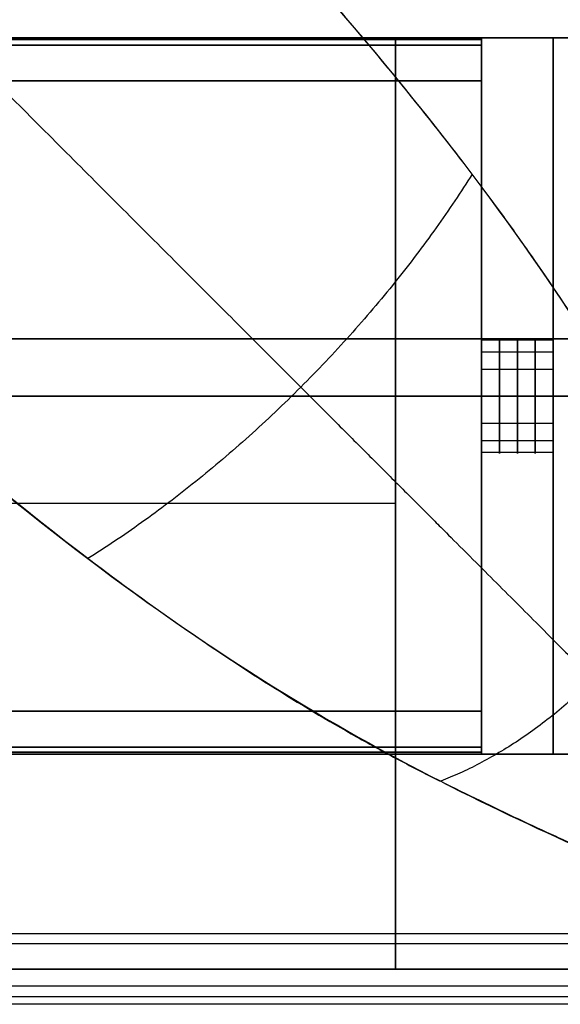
# Model space of a CAD drawing. Header units: millimetres. Extents: x -710 to 710, y 0 to 720.
# Tile 112 of 135: x 634 to 671, y 275 to 343. Entities that reach past the tile are written whole.
import ezdxf

# ---------------------------------------------------------------- set-up
doc = ezdxf.new("R2010")
doc.units = ezdxf.units.MM
doc.header["$MEASUREMENT"] = 0
for name, color, linetype in [('IGES LEVEL 10', 7, 'Continuous'), ('IGES LEVEL 16', 7, 'Continuous'), ('IGES LEVEL 25', 7, 'Continuous'), ('IGES LEVEL 27', 7, 'Continuous'), ('IGES LEVEL 28', 7, 'Continuous'), ('IGES LEVEL 31', 7, 'Continuous'), ('IGES LEVEL 36', 7, 'Continuous'), ('IGES LEVEL 38', 7, 'Continuous'), ('IGES LEVEL 40', 7, 'Continuous')]:
    doc.layers.add(name, color=color, linetype=linetype)

msp = doc.modelspace()

# ---------------------------------------------------------------- linework, layer by layer
at = {"layer": 'IGES LEVEL 10', "extrusion": (1, 0, 0)}
for centre, start, end in [((317, -250, 666), 270, 90), ((317, 250, 666), 270, 90), ((317, -250, 671), 270, 90), ((317, 250, 671), 270, 90), ((317, -250, 666), 90, 270), ((317, 250, 666), 90, 270), ((317, -250, 671), 90, 270), ((317, 250, 671), 90, 270)]:
    msp.add_arc(centre, 4, start, end, dxfattribs=at)
at = {"layer": 'IGES LEVEL 10', "color": 255, "extrusion": (1, 0, 0)}
for centre, start, end in [((317, 250, 666), 270, 90), ((317, -250, 666), 270, 90), ((317, 250, 667.25), 270, 90), ((317, -250, 667.25), 270, 90), ((317, 250, 668.5), 270, 90), ((317, -250, 668.5), 270, 90), ((317, 250, 669.75), 270, 90), ((317, -250, 669.75), 270, 90), ((317, 250, 671), 270, 90), ((317, -250, 671), 270, 90), ((317, 250, 671), 270, 90), ((317, -250, 671), 270, 90), ((317, -250, 666), 90, 270), ((317, 250, 666), 90, 270), ((317, -250, 667.25), 90, 270), ((317, 250, 667.25), 90, 270), ((317, -250, 668.5), 90, 270), ((317, 250, 668.5), 90, 270), ((317, -250, 669.75), 90, 270), ((317, 250, 669.75), 90, 270), ((317, 250, 671), 90, 270), ((317, -250, 671), 90, 270), ((317, -250, 671), 90, 270), ((317, 250, 671), 90, 270)]:
    msp.add_arc(centre, 4, start, end, dxfattribs=at)
at = {"layer": 'IGES LEVEL 10'}
for points in [[(666, 342, -296.038), (666, 342), (666, 342, 296.038)], [(666, 342, 296.038), (680.39, 342, 309.797), (694.78, 342, 323.555)], [(666, 292, 296.038), (666, 317, 296.038), (666, 342, 296.038)], [(694.78, 342, -323.555), (680.39, 342, -309.797), (666, 342, -296.038)], [(666, 342, -296.038), (666, 317, -296.038), (666, 292, -296.038)], [(671, 342, 293.901), (684.618, 342, 306.921), (698.235, 342, 319.941)], [(671, 342, 293.901), (671, 317, 293.901), (671, 292, 293.901)], [(671, 342, -293.901), (671, 342), (671, 342, 293.901)], [(671, 342, -293.901), (671, 317, -293.901), (671, 292, -293.901)], [(698.235, 342, -319.941), (684.618, 342, -306.921), (671, 342, -293.901)], [(671, 317, -246), (668.5, 317, -246), (666, 317, -246)], [(666, 317, -254), (668.5, 317, -254), (671, 317, -254)], [(671, 317, 254), (668.5, 317, 254), (666, 317, 254)], [(666, 317, 246), (668.5, 317, 246), (671, 317, 246)], [(666, 292, 296.038), (666, 292), (666, 292, -296.038)], [(694.78, 292, 323.555), (680.39, 292, 309.797), (666, 292, 296.038)], [(666, 292, -296.038), (680.39, 292, -309.797), (694.78, 292, -323.555)], [(698.235, 292, 319.941), (684.618, 292, 306.921), (671, 292, 293.901)], [(671, 292, 293.901), (671, 292), (671, 292, -293.901)], [(671, 292, -293.901), (684.618, 292, -306.921), (698.235, 292, -319.941)]]:
    msp.add_open_spline(points, degree=2, dxfattribs=at)
at = {"layer": 'IGES LEVEL 10', "color": 255}
for points in [[(694.78, 342, -323.555), (680.39, 342, -309.797), (666, 342, -296.038)], [(666, 342, -296.038), (666, 342), (666, 342, 296.038)], [(666, 342, 296.038), (680.39, 342, 309.797), (694.78, 342, 323.555)], [(666, 342), (668.5, 342), (671, 342)], [(666, 292, -296.038), (666, 317, -296.038), (666, 342, -296.038)], [(666, 342, -296.038), (666, 342), (666, 342, 296.038)], [(666, 342, 296.038), (666, 317, 296.038), (666, 292, 296.038)], [(666, 292), (666, 317), (666, 342)], [(666, 292, 296.038), (666, 317, 296.038), (666, 342, 296.038)], [(666, 342, 296.038), (680.39, 342, 309.797), (694.78, 342, 323.555)], [(694.78, 342, -323.555), (680.39, 342, -309.797), (666, 342, -296.038)], [(666, 342, -296.038), (666, 317, -296.038), (666, 292, -296.038)], [(698.235, 342, 319.941), (684.618, 342, 306.921), (671, 342, 293.901)], [(671, 342, 293.901), (671, 342), (671, 342, -293.901)], [(671, 342, -293.901), (684.618, 342, -306.921), (698.235, 342, -319.941)], [(671, 292, 293.901), (671, 317, 293.901), (671, 342, 293.901)], [(671, 342, 293.901), (684.618, 342, 306.921), (698.235, 342, 319.941)], [(671, 292, -293.901), (671, 317, -293.901), (671, 342, -293.901)], [(671, 342, -293.901), (671, 342), (671, 342, 293.901)], [(671, 342, 293.901), (671, 317, 293.901), (671, 292, 293.901)], [(671, 292), (671, 317), (671, 342)], [(698.235, 342, -319.941), (684.618, 342, -306.921), (671, 342, -293.901)], [(671, 342, -293.901), (671, 317, -293.901), (671, 292, -293.901)], [(666, 320.923, 250.78), (668.5, 320.923, 250.78), (671, 320.923, 250.78)], [(666, 320.923, -249.22), (668.5, 320.923, -249.22), (671, 320.923, -249.22)], [(666, 320.092, 247.462), (668.5, 320.092, 247.462), (671, 320.092, 247.462)], [(666, 320.092, -252.538), (668.5, 320.092, -252.538), (671, 320.092, -252.538)], [(666, 318.886, 253.528), (668.5, 318.886, 253.528), (671, 318.886, 253.528)], [(666, 318.886, -246.472), (668.5, 318.886, -246.472), (671, 318.886, -246.472)], [(666, 317, 254), (668.5, 317, 254), (671, 317, 254)], [(671, 317, 246), (668.5, 317, 246), (666, 317, 246)], [(666, 317, -246), (668.5, 317, -246), (671, 317, -246)], [(671, 317, -254), (668.5, 317, -254), (666, 317, -254)], [(666, 317, 296.038), (666, 317, 275.019), (666, 317, 254)], [(666, 317, 246), (666, 317), (666, 317, -246)], [(666, 317, -254), (666, 317, -275.019), (666, 317, -296.038)], [(694.78, 317, 323.555), (680.39, 317, 309.797), (666, 317, 296.038)], [(666, 317, -296.038), (680.39, 317, -309.797), (694.78, 317, -323.555)], [(666, 317, -254), (668.5, 317, -254), (671, 317, -254)], [(671, 317, -246), (668.5, 317, -246), (666, 317, -246)], [(666, 317, 246), (668.5, 317, 246), (671, 317, 246)], [(671, 317, 254), (668.5, 317, 254), (666, 317, 254)], [(698.235, 317, 319.941), (684.618, 317, 306.921), (671, 317, 293.901)], [(671, 317, 293.901), (671, 317, 273.95), (671, 317, 254)], [(671, 317, 246), (671, 317), (671, 317, -246)], [(671, 317, -254), (671, 317, -273.95), (671, 317, -293.901)], [(671, 317, -293.901), (684.618, 317, -306.921), (698.235, 317, -319.941)], [(666, 315.114, -246.472), (668.5, 315.114, -246.472), (671, 315.114, -246.472)], [(666, 315.114, 253.528), (668.5, 315.114, 253.528), (671, 315.114, 253.528)], [(666, 313.908, -252.538), (668.5, 313.908, -252.538), (671, 313.908, -252.538)], [(666, 313.908, 247.462), (668.5, 313.908, 247.462), (671, 313.908, 247.462)], [(666, 313.077, -249.22), (668.5, 313.077, -249.22), (671, 313.077, -249.22)], [(666, 313.077, 250.78), (668.5, 313.077, 250.78), (671, 313.077, 250.78)], [(666, 292, -296.038), (666, 292), (666, 292, 296.038)], [(666, 292, 296.038), (680.39, 292, 309.797), (694.78, 292, 323.555)], [(694.78, 292, -323.555), (680.39, 292, -309.797), (666, 292, -296.038)], [(666, 292), (668.5, 292), (671, 292)], [(666, 292, 296.038), (666, 292), (666, 292, -296.038)], [(694.78, 292, 323.555), (680.39, 292, 309.797), (666, 292, 296.038)], [(666, 292, -296.038), (680.39, 292, -309.797), (694.78, 292, -323.555)], [(698.235, 292, 319.941), (684.618, 292, 306.921), (671, 292, 293.901)], [(671, 292, 293.901), (671, 292), (671, 292, -293.901)], [(671, 292, -293.901), (684.618, 292, -306.921), (698.235, 292, -319.941)], [(698.235, 292, 319.941), (684.618, 292, 306.921), (671, 292, 293.901)], [(671, 292, 293.901), (671, 292), (671, 292, -293.901)], [(671, 292, -293.901), (684.618, 292, -306.921), (698.235, 292, -319.941)]]:
    msp.add_open_spline(points, degree=2, dxfattribs=at)
for points, knots in [([(666, 317, 254), (666, 317.712, 254), (666, 318.409, 253.811), (666, 319.411, 253.223), (666, 319.738, 252.95), (666, 320.657, 251.884), (666, 321, 250.957), (666, 321, 249.043), (666, 320.657, 248.117), (666, 319.739, 247.051), (666, 319.412, 246.777), (666, 318.41, 246.189), (666, 317.712, 246), (666, 317, 246)], [1, 1, 1, 1, 1.167911, 1.167911, 1.274083, 1.274083, 1.499999, 1.499999, 1.725853, 1.725853, 1.831956, 1.831956, 2, 2, 2, 2]), ([(666, 317, -246), (666, 317.712, -246), (666, 318.409, -246.189), (666, 319.411, -246.777), (666, 319.738, -247.05), (666, 320.657, -248.116), (666, 321, -249.043), (666, 321, -250.957), (666, 320.657, -251.883), (666, 319.739, -252.949), (666, 319.412, -253.223), (666, 318.41, -253.811), (666, 317.712, -254), (666, 317, -254)], [1, 1, 1, 1, 1.167911, 1.167911, 1.274083, 1.274083, 1.499999, 1.499999, 1.725853, 1.725853, 1.831956, 1.831956, 2, 2, 2, 2]), ([(666, 317, 246), (666, 316.288, 246), (666, 315.591, 246.189), (666, 314.589, 246.777), (666, 314.262, 247.05), (666, 313.343, 248.116), (666, 313, 249.043), (666, 313, 250.957), (666, 313.343, 251.883), (666, 314.261, 252.949), (666, 314.588, 253.223), (666, 315.59, 253.811), (666, 316.288, 254), (666, 317, 254)], [0, 0, 0, 0, 0.167911, 0.167911, 0.274083, 0.274083, 0.499999, 0.499999, 0.725853, 0.725853, 0.831956, 0.831956, 1, 1, 1, 1]), ([(666, 317, -254), (666, 316.288, -254), (666, 315.591, -253.811), (666, 314.589, -253.223), (666, 314.262, -252.95), (666, 313.343, -251.884), (666, 313, -250.957), (666, 313, -249.043), (666, 313.343, -248.117), (666, 314.261, -247.051), (666, 314.588, -246.777), (666, 315.59, -246.189), (666, 316.288, -246), (666, 317, -246)], [0, 0, 0, 0, 0.167911, 0.167911, 0.274083, 0.274083, 0.499999, 0.499999, 0.725853, 0.725853, 0.831956, 0.831956, 1, 1, 1, 1])]:
    msp.add_open_spline(points, degree=3, knots=knots, dxfattribs=at)
at = {"layer": 'IGES LEVEL 16', "extrusion": (1, 0, 0)}
for centre, start, end in [((341.5, -276.5, 666), 0, 90), ((341.5, -295.5, 666), 270, 0), ((292.5, -276.5, 666), 90, 180), ((292.5, -295.5, 666), 180, 270)]:
    msp.add_arc(centre, 0.5, start, end, dxfattribs=at)
at = {"layer": 'IGES LEVEL 16', "color": 255, "extrusion": (1, 0, 0)}
for centre, start, end in [((341.5, -276.5, 666), 0, 90), ((341.5, -295.5, 666), 270, 0), ((341.5, -295.5, 666), 270, 0), ((341.5, -276.5, 666), 0, 90), ((292.5, -276.5, 666), 90, 180), ((292.5, -295.5, 666), 180, 270), ((292.5, -295.5, 666), 180, 270), ((292.5, -276.5, 666), 90, 180)]:
    msp.add_arc(centre, 0.5, start, end, dxfattribs=at)
at = {"layer": 'IGES LEVEL 16'}
for points in [[(666, 342, -276.5), (0, 342, -276.5), (-666, 342, -276.5)], [(-666, 342, -295.5), (0, 342, -295.5), (666, 342, -295.5)], [(666, 342, -295.5), (666, 342, -286), (666, 342, -276.5)], [(-666, 341.5, -276), (0, 341.5, -276), (666, 341.5, -276)], [(666, 341.5, -296), (0, 341.5, -296), (-666, 341.5, -296)], [(666, 341.5, -276), (666, 317, -276), (666, 292.5, -276)], [(666, 292.5, -296), (666, 317, -296), (666, 341.5, -296)], [(666, 339, -293), (0, 339, -293), (-666, 339, -293)], [(-666, 339, -279), (0, 339, -279), (666, 339, -279)], [(666, 339, -293), (666, 317, -293), (666, 295, -293)], [(666, 339, -279), (666, 339, -286), (666, 339, -293)], [(666, 295, -279), (666, 317, -279), (666, 339, -279)], [(666, 295, -293), (0, 295, -293), (-666, 295, -293)], [(666, 295, -279), (0, 295, -279), (-666, 295, -279)], [(666, 295, -293), (666, 295, -286), (666, 295, -279)], [(666, 292.5, -276), (0, 292.5, -276), (-666, 292.5, -276)], [(-666, 292.5, -296), (0, 292.5, -296), (666, 292.5, -296)], [(-666, 292, -276.5), (0, 292, -276.5), (666, 292, -276.5)], [(666, 292, -295.5), (0, 292, -295.5), (-666, 292, -295.5)], [(666, 292, -276.5), (666, 292, -286), (666, 292, -295.5)]]:
    msp.add_open_spline(points, degree=2, dxfattribs=at)
at = {"layer": 'IGES LEVEL 16', "color": 255}
for points in [[(666, 342, -276.5), (0, 342, -276.5), (-666, 342, -276.5)], [(-666, 342, -295.5), (0, 342, -295.5), (666, 342, -295.5)], [(666, 342, -276.5), (0, 342, -276.5), (-666, 342, -276.5)], [(-666, 342, -295.5), (0, 342, -295.5), (666, 342, -295.5)], [(666, 341.887, -276.183), (0, 341.887, -276.183), (-666, 341.887, -276.183)], [(666, 341.854, -295.854), (0, 341.854, -295.854), (-666, 341.854, -295.854)], [(619, 342, -286), (642.5, 342, -286), (666, 342, -286)], [(666, 342, -295.5), (666, 342, -286), (666, 342, -276.5)], [(666, 342, -295.5), (666, 342, -286), (666, 342, -276.5)], [(666, 339, -286), (666, 340.5, -286), (666, 342, -286)], [(-666, 341.5, -276), (0, 341.5, -276), (666, 341.5, -276)], [(-666, 341.5, -276), (0, 341.5, -276), (666, 341.5, -276)], [(666, 341.5, -296), (0, 341.5, -296), (-666, 341.5, -296)], [(666, 341.5, -296), (0, 341.5, -296), (-666, 341.5, -296)], [(666, 341.5, -276), (666, 317, -276), (666, 292.5, -276)], [(666, 292.5, -296), (666, 317, -296), (666, 341.5, -296)], [(666, 292.5, -296), (666, 317, -296), (666, 341.5, -296)], [(666, 341.5, -276), (666, 317, -276), (666, 292.5, -276)], [(-666, 339, -293), (0, 339, -293), (666, 339, -293)], [(666, 339, -279), (0, 339, -279), (-666, 339, -279)], [(666, 339, -293), (0, 339, -293), (-666, 339, -293)], [(-666, 339, -279), (0, 339, -279), (666, 339, -279)], [(619, 339, -286), (642.5, 339, -286), (666, 339, -286)], [(666, 339, -293), (666, 339, -286), (666, 339, -279)], [(666, 295, -293), (666, 317, -293), (666, 339, -293)], [(666, 339, -279), (666, 317, -279), (666, 295, -279)], [(666, 295, -279), (666, 317, -279), (666, 339, -279)], [(666, 339, -279), (666, 339, -286), (666, 339, -293)], [(666, 339, -293), (666, 317, -293), (666, 295, -293)], [(604, 317, -293), (635, 317, -293), (666, 317, -293)], [(666, 317, -279), (635, 317, -279), (604, 317, -279)], [(604, 317, -276), (635, 317, -276), (666, 317, -276)], [(604, 317, -296), (635, 317, -296), (666, 317, -296)], [(666, 317, -276), (666, 317, -277.5), (666, 317, -279)], [(666, 317, -293), (666, 317, -294.5), (666, 317, -296)], [(-666, 295, -293), (0, 295, -293), (666, 295, -293)], [(-666, 295, -279), (0, 295, -279), (666, 295, -279)], [(666, 295, -293), (0, 295, -293), (-666, 295, -293)], [(666, 295, -279), (0, 295, -279), (-666, 295, -279)], [(619, 295, -286), (642.5, 295, -286), (666, 295, -286)], [(666, 295, -279), (666, 295, -286), (666, 295, -293)], [(666, 295, -293), (666, 295, -286), (666, 295, -279)], [(666, 292, -286), (666, 293.5, -286), (666, 295, -286)], [(666, 292.5, -276), (0, 292.5, -276), (-666, 292.5, -276)], [(666, 292.5, -276), (0, 292.5, -276), (-666, 292.5, -276)], [(-666, 292.5, -296), (0, 292.5, -296), (666, 292.5, -296)], [(-666, 292.5, -296), (0, 292.5, -296), (666, 292.5, -296)], [(666, 292.146, -295.854), (0, 292.146, -295.854), (-666, 292.146, -295.854)], [(666, 292.113, -276.183), (0, 292.113, -276.183), (-666, 292.113, -276.183)], [(-666, 292, -276.5), (0, 292, -276.5), (666, 292, -276.5)], [(666, 292, -295.5), (0, 292, -295.5), (-666, 292, -295.5)], [(-666, 292, -276.5), (0, 292, -276.5), (666, 292, -276.5)], [(666, 292, -295.5), (0, 292, -295.5), (-666, 292, -295.5)], [(619, 292, -286), (642.5, 292, -286), (666, 292, -286)], [(666, 292, -276.5), (666, 292, -286), (666, 292, -295.5)], [(666, 292, -276.5), (666, 292, -286), (666, 292, -295.5)]]:
    msp.add_open_spline(points, degree=2, dxfattribs=at)
at = {"layer": 'IGES LEVEL 25', "extrusion": (1, 0, 0)}
for centre, start, end in [((341.5, 295.5, 666), 0, 90), ((341.5, 276.5, 666), 270, 0), ((292.5, 295.5, 666), 90, 180), ((292.5, 276.5, 666), 180, 270)]:
    msp.add_arc(centre, 0.5, start, end, dxfattribs=at)
at = {"layer": 'IGES LEVEL 25', "color": 255, "extrusion": (1, 0, 0)}
for centre, start, end in [((341.5, 295.5, 666), 0, 90), ((341.5, 276.5, 666), 270, 0), ((341.5, 276.5, 666), 270, 0), ((341.5, 295.5, 666), 0, 90), ((292.5, 295.5, 666), 90, 180), ((292.5, 276.5, 666), 180, 270), ((292.5, 276.5, 666), 180, 270), ((292.5, 295.5, 666), 90, 180)]:
    msp.add_arc(centre, 0.5, start, end, dxfattribs=at)
at = {"layer": 'IGES LEVEL 25'}
for points in [[(666, 342, 295.5), (0, 342, 295.5), (-666, 342, 295.5)], [(-666, 342, 276.5), (0, 342, 276.5), (666, 342, 276.5)], [(666, 342, 276.5), (666, 342, 286), (666, 342, 295.5)], [(-666, 341.5, 296), (0, 341.5, 296), (666, 341.5, 296)], [(666, 341.5, 276), (0, 341.5, 276), (-666, 341.5, 276)], [(666, 341.5, 296), (666, 317, 296), (666, 292.5, 296)], [(666, 292.5, 276), (666, 317, 276), (666, 341.5, 276)], [(666, 339, 279), (0, 339, 279), (-666, 339, 279)], [(-666, 339, 293), (0, 339, 293), (666, 339, 293)], [(666, 339, 279), (666, 317, 279), (666, 295, 279)], [(666, 339, 293), (666, 339, 286), (666, 339, 279)], [(666, 295, 293), (666, 317, 293), (666, 339, 293)], [(666, 295, 279), (0, 295, 279), (-666, 295, 279)], [(666, 295, 293), (0, 295, 293), (-666, 295, 293)], [(666, 295, 279), (666, 295, 286), (666, 295, 293)], [(666, 292.5, 296), (0, 292.5, 296), (-666, 292.5, 296)], [(-666, 292.5, 276), (0, 292.5, 276), (666, 292.5, 276)], [(-666, 292, 295.5), (0, 292, 295.5), (666, 292, 295.5)], [(666, 292, 276.5), (0, 292, 276.5), (-666, 292, 276.5)], [(666, 292, 295.5), (666, 292, 286), (666, 292, 276.5)]]:
    msp.add_open_spline(points, degree=2, dxfattribs=at)
at = {"layer": 'IGES LEVEL 25', "color": 255}
for points in [[(666, 342, 295.5), (0, 342, 295.5), (-666, 342, 295.5)], [(-666, 342, 276.5), (0, 342, 276.5), (666, 342, 276.5)], [(666, 342, 295.5), (0, 342, 295.5), (-666, 342, 295.5)], [(-666, 342, 276.5), (0, 342, 276.5), (666, 342, 276.5)], [(666, 341.887, 295.817), (0, 341.887, 295.817), (-666, 341.887, 295.817)], [(666, 341.854, 276.146), (0, 341.854, 276.146), (-666, 341.854, 276.146)], [(619, 342, 286), (642.5, 342, 286), (666, 342, 286)], [(666, 342, 276.5), (666, 342, 286), (666, 342, 295.5)], [(666, 342, 276.5), (666, 342, 286), (666, 342, 295.5)], [(666, 339, 286), (666, 340.5, 286), (666, 342, 286)], [(-666, 341.5, 296), (0, 341.5, 296), (666, 341.5, 296)], [(-666, 341.5, 296), (0, 341.5, 296), (666, 341.5, 296)], [(666, 341.5, 276), (0, 341.5, 276), (-666, 341.5, 276)], [(666, 341.5, 276), (0, 341.5, 276), (-666, 341.5, 276)], [(666, 341.5, 296), (666, 317, 296), (666, 292.5, 296)], [(666, 292.5, 276), (666, 317, 276), (666, 341.5, 276)], [(666, 292.5, 276), (666, 317, 276), (666, 341.5, 276)], [(666, 341.5, 296), (666, 317, 296), (666, 292.5, 296)], [(-666, 339, 279), (0, 339, 279), (666, 339, 279)], [(666, 339, 293), (0, 339, 293), (-666, 339, 293)], [(666, 339, 279), (0, 339, 279), (-666, 339, 279)], [(-666, 339, 293), (0, 339, 293), (666, 339, 293)], [(619, 339, 286), (642.5, 339, 286), (666, 339, 286)], [(666, 339, 279), (666, 339, 286), (666, 339, 293)], [(666, 295, 279), (666, 317, 279), (666, 339, 279)], [(666, 339, 293), (666, 317, 293), (666, 295, 293)], [(666, 295, 293), (666, 317, 293), (666, 339, 293)], [(666, 339, 293), (666, 339, 286), (666, 339, 279)], [(666, 339, 279), (666, 317, 279), (666, 295, 279)], [(-666, 317, 279), (0, 317, 279), (666, 317, 279)], [(666, 317, 293), (0, 317, 293), (-666, 317, 293)], [(666, 317, 296), (0, 317, 296), (-666, 317, 296)], [(-666, 317, 276), (0, 317, 276), (666, 317, 276)], [(666, 317, 296), (666, 317, 294.5), (666, 317, 293)], [(666, 317, 279), (666, 317, 277.5), (666, 317, 276)], [(-666, 295, 279), (0, 295, 279), (666, 295, 279)], [(-666, 295, 293), (0, 295, 293), (666, 295, 293)], [(666, 295, 279), (0, 295, 279), (-666, 295, 279)], [(666, 295, 293), (0, 295, 293), (-666, 295, 293)], [(619, 295, 286), (642.5, 295, 286), (666, 295, 286)], [(666, 295, 293), (666, 295, 286), (666, 295, 279)], [(666, 295, 279), (666, 295, 286), (666, 295, 293)], [(666, 292, 286), (666, 293.5, 286), (666, 295, 286)], [(666, 292.5, 296), (0, 292.5, 296), (-666, 292.5, 296)], [(666, 292.5, 296), (0, 292.5, 296), (-666, 292.5, 296)], [(-666, 292.5, 276), (0, 292.5, 276), (666, 292.5, 276)], [(-666, 292.5, 276), (0, 292.5, 276), (666, 292.5, 276)], [(666, 292.146, 276.146), (0, 292.146, 276.146), (-666, 292.146, 276.146)], [(666, 292.113, 295.817), (0, 292.113, 295.817), (-666, 292.113, 295.817)], [(-666, 292, 295.5), (0, 292, 295.5), (666, 292, 295.5)], [(666, 292, 276.5), (0, 292, 276.5), (-666, 292, 276.5)], [(-666, 292, 295.5), (0, 292, 295.5), (666, 292, 295.5)], [(666, 292, 276.5), (0, 292, 276.5), (-666, 292, 276.5)], [(619, 292, 286), (642.5, 292, 286), (666, 292, 286)], [(666, 292, 295.5), (666, 292, 286), (666, 292, 276.5)], [(666, 292, 295.5), (666, 292, 286), (666, 292, 276.5)]]:
    msp.add_open_spline(points, degree=2, dxfattribs=at)
at = {"layer": 'IGES LEVEL 27'}
for points in [[(690, 342, 315), (0, 342, 315), (-690, 342, 315)], [(-690, 342, -315), (0, 342, -315), (690, 342, -315)]]:
    msp.add_open_spline(points, degree=2, dxfattribs=at)
at = {"layer": 'IGES LEVEL 27', "color": 255}
for points in [[(-690, 342, -315), (0, 342, -315), (690, 342, -315)], [(690, 342, 315), (0, 342, 315), (-690, 342, 315)], [(-690, 342, -315), (0, 342, -315), (690, 342, -315)], [(690, 342, 315), (0, 342, 315), (-690, 342, 315)], [(597.5, 342), (643.75, 342), (690, 342)]]:
    msp.add_open_spline(points, degree=2, dxfattribs=at)
at = {"layer": 'IGES LEVEL 28'}
for points in [[(-660, 342, 297), (0, 342, 297), (660, 342, 297)], [(-660, 342, 315), (0, 342, 315), (660, 342, 315)], [(660, 342, 297), (660, 309.5, 297), (660, 277, 297)], [(660, 342, 315), (660, 342, 306), (660, 342, 297)], [(660, 342, 315), (660, 309.5, 315), (660, 277, 315)], [(660, 277, 297), (0, 277, 297), (-660, 277, 297)], [(660, 277, 315), (0, 277, 315), (-660, 277, 315)], [(660, 277, 297), (660, 277, 306), (660, 277, 315)]]:
    msp.add_open_spline(points, degree=2, dxfattribs=at)
at = {"layer": 'IGES LEVEL 28', "color": 255}
for points in [[(-660, 342, 315), (0, 342, 315), (660, 342, 315)], [(660, 342, 297), (0, 342, 297), (-660, 342, 297)], [(-660, 342, 306), (0, 342, 306), (660, 342, 306)], [(-660, 342, 297), (0, 342, 297), (660, 342, 297)], [(-660, 342, 315), (0, 342, 315), (660, 342, 315)], [(660, 342, 315), (660, 342, 306), (660, 342, 297)], [(660, 342, 297), (660, 309.5, 297), (660, 277, 297)], [(660, 277, 315), (660, 309.5, 315), (660, 342, 315)], [(660, 342, 315), (660, 342, 306), (660, 342, 297)], [(660, 342, 297), (660, 309.5, 297), (660, 277, 297)], [(660, 277, 306), (660, 309.5, 306), (660, 342, 306)], [(660, 342, 315), (660, 309.5, 315), (660, 277, 315)], [(660, 309.5, 297), (0, 309.5, 297), (-660, 309.5, 297)], [(660, 309.5, 315), (0, 309.5, 315), (-660, 309.5, 315)], [(660, 309.5, 297), (660, 309.5, 306), (660, 309.5, 315)], [(-660, 277, 315), (0, 277, 315), (660, 277, 315)], [(660, 277, 297), (0, 277, 297), (-660, 277, 297)], [(-660, 277, 306), (0, 277, 306), (660, 277, 306)], [(660, 277, 297), (0, 277, 297), (-660, 277, 297)], [(660, 277, 315), (0, 277, 315), (-660, 277, 315)], [(660, 277, 315), (660, 277, 306), (660, 277, 297)], [(660, 277, 297), (660, 277, 306), (660, 277, 315)]]:
    msp.add_open_spline(points, degree=2, dxfattribs=at)
at = {"layer": 'IGES LEVEL 31'}
for points in [[(-660, 342, -297), (0, 342, -297), (660, 342, -297)], [(-660, 342, -315), (0, 342, -315), (660, 342, -315)], [(660, 342, -297), (660, 309.5, -297), (660, 277, -297)], [(660, 342, -315), (660, 342, -306), (660, 342, -297)], [(660, 277, -315), (660, 309.5, -315), (660, 342, -315)], [(660, 277, -297), (0, 277, -297), (-660, 277, -297)], [(660, 277, -315), (0, 277, -315), (-660, 277, -315)], [(660, 277, -297), (660, 277, -306), (660, 277, -315)]]:
    msp.add_open_spline(points, degree=2, dxfattribs=at)
at = {"layer": 'IGES LEVEL 31', "color": 255}
for points in [[(-660, 342, -297), (0, 342, -297), (660, 342, -297)], [(660, 342, -315), (0, 342, -315), (-660, 342, -315)], [(-660, 342, -306), (0, 342, -306), (660, 342, -306)], [(-660, 342, -297), (0, 342, -297), (660, 342, -297)], [(-660, 342, -315), (0, 342, -315), (660, 342, -315)], [(660, 342, -297), (660, 342, -306), (660, 342, -315)], [(660, 342, -297), (660, 309.5, -297), (660, 277, -297)], [(660, 342, -315), (660, 309.5, -315), (660, 277, -315)], [(660, 277, -315), (660, 309.5, -315), (660, 342, -315)], [(660, 342, -315), (660, 342, -306), (660, 342, -297)], [(660, 342, -297), (660, 309.5, -297), (660, 277, -297)], [(660, 277, -306), (660, 309.5, -306), (660, 342, -306)], [(660, 309.5, -297), (0, 309.5, -297), (-660, 309.5, -297)], [(660, 309.5, -315), (0, 309.5, -315), (-660, 309.5, -315)], [(660, 309.5, -297), (660, 309.5, -306), (660, 309.5, -315)], [(-660, 277, -297), (0, 277, -297), (660, 277, -297)], [(660, 277, -315), (0, 277, -315), (-660, 277, -315)], [(-660, 277, -306), (0, 277, -306), (660, 277, -306)], [(660, 277, -297), (0, 277, -297), (-660, 277, -297)], [(660, 277, -315), (0, 277, -315), (-660, 277, -315)], [(660, 277, -297), (660, 277, -306), (660, 277, -315)], [(660, 277, -297), (660, 277, -306), (660, 277, -315)]]:
    msp.add_open_spline(points, degree=2, dxfattribs=at)
at = {"layer": 'IGES LEVEL 36'}
for points in [[(682.5, 277, -315), (0, 277, -315), (-682.5, 277, -315)], [(-682.5, 277, -333), (0, 277, -333), (682.5, 277, -333)]]:
    msp.add_open_spline(points, degree=2, dxfattribs=at)
at = {"layer": 'IGES LEVEL 36', "color": 255}
for points in [[(-682.5, 277, -333), (0, 277, -333), (682.5, 277, -333)], [(682.5, 277, -315), (0, 277, -315), (-682.5, 277, -315)], [(-682.5, 277, -324), (0, 277, -324), (682.5, 277, -324)], [(682.5, 277, -315), (0, 277, -315), (-682.5, 277, -315)], [(-682.5, 277, -333), (0, 277, -333), (682.5, 277, -333)]]:
    msp.add_open_spline(points, degree=2, dxfattribs=at)
at = {"layer": 'IGES LEVEL 38', "color": 253}
for points in [[(5.127, 321, 335), (348.063, 321, 335), (691, 321, 335)], [(691, 321, -335), (348.063, 321, -335), (5.127, 321, -335)], [(-710, 277), (0, 277), (710, 277)], [(5.127, 277, 335), (348.063, 277, 335), (691, 277, 335)], [(691, 277, -335), (348.063, 277, -335), (5.127, 277, -335)], [(5.127, 277, -335), (348.063, 277, -335), (691, 277, -335)], [(691, 277, 335), (348.063, 277, 335), (5.127, 277, 335)]]:
    msp.add_open_spline(points, degree=2, dxfattribs=at)
at = {"layer": 'IGES LEVEL 38'}
for points in [[(691, 277, 335), (348.063, 277, 335), (5.127, 277, 335)], [(5.127, 277, -335), (348.063, 277, -335), (691, 277, -335)]]:
    msp.add_open_spline(points, degree=2, dxfattribs=at)
at = {"layer": 'IGES LEVEL 40'}
for points, knots in [([(504, 467, -223), (507.754, 458.193, -223), (513.711, 447.679, -223.489), (525.777, 429.547, -225.384), (530.317, 423.116, -226.21), (537.835, 412.977, -227.804), (540.459, 409.515, -228.394), (544.559, 404.217, -229.376), (545.953, 402.433, -229.72), (548.083, 399.733, -230.261), (549.158, 398.377, -230.538), (550.429, 396.785, -230.872), (551.068, 395.987, -231.042), (551.389, 395.587, -231.128), (551.527, 395.416, -231.164), (551.619, 395.301, -231.189), (551.675, 395.232, -231.204), (560.913, 383.737, -233.686), (570.612, 372.301, -236.725), (585.448, 355.825, -242.151), (590.442, 350.446, -244.104), (597.949, 342.625, -247.254), (600.454, 340.06, -248.34), (604.208, 336.284, -250.024), (606.085, 334.414, -250.88), (607.959, 332.573, -251.756), (609.207, 331.352, -252.345), (609.821, 330.754, -252.637), (620.589, 320.328, -257.802), (629.921, 312.188, -262.895), (642.966, 302.302, -270.49), (647.16, 299.39, -273.015), (653.272, 295.539, -276.746), (655.28, 294.342, -277.98), (658.255, 292.667, -279.813), (659.241, 292.129, -280.421), (660.711, 291.351, -281.327), (661.445, 290.97, -281.778), (662.175, 290.599, -282.228), (662.661, 290.354, -282.527), (662.915, 290.227, -282.683), (665, 289.195, -283.965), (666.809, 288.319, -285.122), (669.454, 287.071, -286.886), (670.76, 286.463, -287.774), (672.251, 285.784, -288.823), (672.989, 285.451, -289.35), (673.304, 285.311, -289.577), (673.513, 285.217, -289.728), (673.605, 285.176, -289.795), (675.598, 284.29, -291.243), (677.277, 283.554, -292.563), (679.518, 282.577, -294.47), (680.219, 282.272, -295.093), (681.204, 281.844, -296.009), (681.679, 281.637, -296.462), (682.205, 281.408, -296.982), (682.461, 281.297, -297.24), (682.569, 281.25, -297.35), (682.641, 281.218, -297.423), (682.665, 281.208, -297.448), (688.713, 278.568, -303.661), (691.999, 277, -310.461), (692, 277, -318)], [0, 0, 0, 0, 0.125, 0.125, 0.1875, 0.1875, 0.21875, 0.21875, 0.234375, 0.234375, 0.242188, 0.246094, 0.248047, 0.249023, 0.249512, 0.249512, 0.25, 0.25, 0.375, 0.375, 0.4375, 0.4375, 0.46875, 0.46875, 0.484375, 0.492188, 0.492188, 0.5, 0.5, 0.625, 0.625, 0.6875, 0.6875, 0.71875, 0.71875, 0.734375, 0.734375, 0.742187, 0.746094, 0.746094, 0.75, 0.75, 0.78125, 0.78125, 0.796875, 0.804687, 0.808594, 0.810547, 0.810547, 0.8125, 0.8125, 0.84375, 0.84375, 0.859375, 0.859375, 0.867187, 0.871094, 0.873047, 0.874023, 0.874023, 0.875, 0.875, 1, 1, 1, 1]), ([(694, 279, -318), (694, 279, -314.187), (693.598, 279.838, -310.584), (692.513, 282.209, -305.467), (692.07, 283.186, -303.809), (691.301, 284.909, -301.391), (691.026, 285.527, -300.596), (690.59, 286.516, -299.421), (690.365, 287.026, -298.838), (690.131, 287.559, -298.26), (689.973, 287.92, -297.877), (689.888, 288.115, -297.674), (689.209, 289.672, -296.074), (688.568, 291.125, -294.732), (687.576, 293.38, -292.83), (687.24, 294.145, -292.215), (686.731, 295.308, -291.319), (686.476, 295.894, -290.878), (686.219, 296.485, -290.447), (686.048, 296.881, -290.162), (685.968, 297.065, -290.03), (685.139, 298.983, -288.676), (684.354, 300.718, -287.486), (683.106, 303.363, -285.723), (682.465, 304.697, -284.846), (681.686, 306.269, -283.833), (681.289, 307.06, -283.328), (681.089, 307.456, -283.077), (681.003, 307.626, -282.969), (680.945, 307.74, -282.897), (680.921, 307.787, -282.868), (678.721, 312.113, -280.136), (676.324, 316.31, -277.55), (672.425, 322.478, -273.825), (671.075, 324.512, -272.608), (668.979, 327.53, -270.821), (668.269, 328.529, -270.232), (666.825, 330.517, -269.065), (666.101, 331.494, -268.495), (662.339, 336.458, -265.608), (658.845, 340.759, -263.165), (652.757, 347.761, -259.389), (650.586, 350.186, -258.112), (647.108, 353.964, -256.181), (645.912, 355.248, -255.535), (644.06, 357.208, -254.563), (643.12, 358.196, -254.077), (641.998, 359.366, -253.509), (641.512, 359.87, -253.266), (641.187, 360.207, -253.103), (641.033, 360.366, -253.027), (635.314, 366.272, -250.194), (629.666, 371.855, -247.731), (618.398, 382.604, -243.294), (612.777, 387.771, -241.32), (601.735, 397.624, -237.789), (596.315, 402.311, -236.233), (588.428, 408.961, -234.163), (585.839, 411.115, -233.517), (582.025, 414.251, -232.609), (580.766, 415.281, -232.316), (578.895, 416.802, -231.892), (577.964, 417.556, -231.684), (576.886, 418.426, -231.447), (576.349, 418.859, -231.33), (576.081, 419.074, -231.272), (575.947, 419.182, -231.243), (575.89, 419.228, -231.23), (575.851, 419.259, -231.222), (575.842, 419.266, -231.22), (568.409, 425.24, -229.615), (561.741, 430.355, -228.409), (552.924, 436.909, -226.995), (550.181, 438.908, -226.589), (546.358, 441.646, -226.061), (545.132, 442.515, -225.898), (543.366, 443.755, -225.672), (542.5, 444.359, -225.563), (541.522, 445.037, -225.444), (541.041, 445.369, -225.386), (540.802, 445.534, -225.357), (540.683, 445.616, -225.343), (540.632, 445.651, -225.337), (540.598, 445.674, -225.333), (540.592, 445.678, -225.332), (537.027, 448.128, -224.908), (533.788, 450.274, -224.574), (529.36, 453.121, -224.17), (527.956, 454.008, -224.051), (525.954, 455.252, -223.892), (525.304, 455.652, -223.843), (524.355, 456.23, -223.774), (523.887, 456.514, -223.74), (523.352, 456.837, -223.703), (523.088, 456.996, -223.685), (522.956, 457.074, -223.676), (522.9, 457.108, -223.672), (522.862, 457.13, -223.67), (522.857, 457.134, -223.669), (518.73, 459.601, -223.391), (515.147, 461.563, -223.227), (508.906, 464.784, -223.031), (506.249, 466.041, -223), (504, 467, -223)], [0, 0, 0, 0, 0.0625, 0.0625, 0.09375, 0.09375, 0.109375, 0.109375, 0.117187, 0.121094, 0.121094, 0.125, 0.125, 0.15625, 0.15625, 0.171875, 0.171875, 0.179687, 0.183594, 0.183594, 0.1875, 0.1875, 0.21875, 0.21875, 0.234375, 0.242187, 0.246094, 0.248047, 0.249023, 0.249023, 0.25, 0.25, 0.3125, 0.3125, 0.34375, 0.34375, 0.359375, 0.359375, 0.375, 0.375, 0.4375, 0.4375, 0.46875, 0.46875, 0.484375, 0.484375, 0.492187, 0.496094, 0.498047, 0.498047, 0.5, 0.5, 0.5625, 0.5625, 0.625, 0.625, 0.6875, 0.6875, 0.71875, 0.71875, 0.734375, 0.734375, 0.742188, 0.746094, 0.748047, 0.749023, 0.749512, 0.749756, 0.749756, 0.75, 0.75, 0.8125, 0.8125, 0.84375, 0.84375, 0.859375, 0.859375, 0.867188, 0.871094, 0.873047, 0.874023, 0.874512, 0.874756, 0.874756, 0.875, 0.875, 0.90625, 0.90625, 0.921875, 0.921875, 0.929688, 0.929688, 0.933594, 0.935547, 0.936523, 0.937012, 0.937256, 0.937256, 0.9375, 0.9375, 0.96875, 0.96875, 1, 1, 1, 1])]:
    msp.add_open_spline(points, degree=3, knots=knots, dxfattribs=at)
at = {"layer": 'IGES LEVEL 40', "color": 253}
for points, knots in [([(504, 467, -223), (506.931, 460.124, -223), (510.276, 454.148, -223.265), (517.418, 442.203, -224.07), (521.255, 436.324, -224.629), (533.398, 418.658, -226.729), (542.332, 406.857, -228.694), (570.469, 371.847, -236.252), (591.001, 348.977, -243.611), (620.182, 320.722, -257.606), (629.64, 312.375, -262.758), (647.386, 298.928, -273.076), (655.676, 293.913, -278.107), (670.618, 286.311, -287.544), (677.355, 283.526, -291.991), (688.07, 278.848, -303), (692, 277, -309.829), (692, 277, -318)], [0, 0, 0, 0, 0.0221749, 0.0221749, 0.0443498, 0.0443498, 0.0886996, 0.0886996, 0.1773991, 0.1773991, 0.2217489, 0.2217489, 0.2660987, 0.2660987, 0.3104485, 0.3104485, 0.3547983, 0.3547983, 0.3547983, 0.3547983]), ([(694, 279, -318), (694, 279, -309.829), (692.152, 282.93, -303), (687.474, 293.645, -291.991), (684.689, 300.382, -287.544), (677.087, 315.324, -278.107), (672.072, 323.614, -273.076), (658.625, 341.36, -262.758), (650.278, 350.818, -257.606), (622.023, 379.999, -243.611), (599.153, 400.531, -236.252), (564.143, 428.668, -228.694), (552.342, 437.602, -226.729), (534.676, 449.745, -224.629), (528.797, 453.582, -224.07), (516.852, 460.724, -223.265), (510.876, 464.069, -223), (504, 467, -223)], [-0.3547983, -0.3547983, -0.3547983, -0.3547983, -0.3104485, -0.3104485, -0.2660987, -0.2660987, -0.2217489, -0.2217489, -0.1773991, -0.1773991, -0.0886996, -0.0886996, -0.0443498, -0.0443498, -0.0221749, -0.0221749, 0, 0, 0, 0]), ([(504, 467, -223), (507.754, 458.193, -223), (513.711, 447.679, -223.489), (525.777, 429.547, -225.384), (530.317, 423.116, -226.21), (537.835, 412.977, -227.804), (540.459, 409.515, -228.394), (544.559, 404.217, -229.376), (545.953, 402.433, -229.72), (548.083, 399.733, -230.261), (549.158, 398.377, -230.538), (550.429, 396.785, -230.872), (551.068, 395.987, -231.042), (551.389, 395.587, -231.128), (551.527, 395.416, -231.164), (551.619, 395.301, -231.189), (551.675, 395.232, -231.204), (560.913, 383.737, -233.686), (570.612, 372.301, -236.725), (585.448, 355.825, -242.151), (590.442, 350.446, -244.104), (597.949, 342.625, -247.254), (600.454, 340.06, -248.34), (604.208, 336.284, -250.024), (606.085, 334.414, -250.88), (607.959, 332.573, -251.756), (609.207, 331.352, -252.345), (609.821, 330.754, -252.637), (620.589, 320.328, -257.802), (629.921, 312.188, -262.895), (642.966, 302.302, -270.49), (647.16, 299.39, -273.015), (653.272, 295.539, -276.746), (655.28, 294.342, -277.98), (658.255, 292.667, -279.813), (659.241, 292.129, -280.421), (660.711, 291.351, -281.327), (661.445, 290.97, -281.778), (662.175, 290.599, -282.228), (662.661, 290.354, -282.527), (662.915, 290.227, -282.683), (665, 289.195, -283.965), (666.809, 288.319, -285.122), (669.454, 287.071, -286.886), (670.76, 286.463, -287.774), (672.251, 285.784, -288.823), (672.989, 285.451, -289.35), (673.304, 285.311, -289.577), (673.513, 285.217, -289.728), (673.605, 285.176, -289.795), (675.598, 284.29, -291.243), (677.277, 283.554, -292.563), (679.518, 282.577, -294.47), (680.219, 282.272, -295.093), (681.204, 281.844, -296.009), (681.679, 281.637, -296.462), (682.205, 281.408, -296.982), (682.461, 281.297, -297.24), (682.569, 281.25, -297.35), (682.641, 281.218, -297.423), (682.665, 281.208, -297.448), (688.713, 278.568, -303.661), (691.999, 277, -310.461), (692, 277, -318)], [1.9493912, 1.9493912, 1.9493912, 1.9493912, 2.0743912, 2.0743912, 2.1368912, 2.1368912, 2.1681412, 2.1681412, 2.1837662, 2.1837662, 2.1915787, 2.195485, 2.1974381, 2.1984146, 2.1989029, 2.1989029, 2.1993912, 2.1993912, 2.3243912, 2.3243912, 2.3868912, 2.3868912, 2.4181412, 2.4181412, 2.4337662, 2.4415787, 2.4415787, 2.4493912, 2.4493912, 2.5743912, 2.5743912, 2.6368912, 2.6368912, 2.6681412, 2.6681412, 2.6837662, 2.6837662, 2.6915787, 2.695485, 2.695485, 2.6993912, 2.6993912, 2.7306412, 2.7306412, 2.7462662, 2.7540787, 2.757985, 2.7599381, 2.7599381, 2.7618912, 2.7618912, 2.7931412, 2.7931412, 2.8087662, 2.8087662, 2.8165787, 2.820485, 2.8224381, 2.8234146, 2.8234146, 2.8243912, 2.8243912, 2.9493912, 2.9493912, 2.9493912, 2.9493912]), ([(694, 279, -318), (694, 279, -314.187), (693.598, 279.838, -310.584), (692.513, 282.209, -305.467), (692.07, 283.186, -303.809), (691.301, 284.909, -301.391), (691.026, 285.527, -300.596), (690.59, 286.516, -299.421), (690.365, 287.026, -298.838), (690.131, 287.559, -298.26), (689.973, 287.92, -297.877), (689.888, 288.115, -297.674), (689.209, 289.672, -296.074), (688.568, 291.125, -294.732), (687.576, 293.38, -292.83), (687.24, 294.145, -292.215), (686.731, 295.308, -291.319), (686.476, 295.894, -290.878), (686.219, 296.485, -290.447), (686.048, 296.881, -290.162), (685.968, 297.065, -290.03), (685.139, 298.983, -288.676), (684.354, 300.718, -287.486), (683.106, 303.363, -285.723), (682.465, 304.697, -284.846), (681.686, 306.269, -283.833), (681.289, 307.06, -283.328), (681.089, 307.456, -283.077), (681.003, 307.626, -282.969), (680.945, 307.74, -282.897), (680.921, 307.787, -282.868), (678.721, 312.113, -280.136), (676.324, 316.31, -277.55), (672.425, 322.478, -273.825), (671.075, 324.512, -272.608), (668.979, 327.53, -270.821), (668.269, 328.529, -270.232), (666.825, 330.517, -269.065), (666.101, 331.494, -268.495), (662.339, 336.458, -265.608), (658.845, 340.759, -263.165), (652.757, 347.761, -259.389), (650.586, 350.186, -258.112), (647.108, 353.964, -256.181), (645.912, 355.248, -255.535), (644.06, 357.208, -254.563), (643.12, 358.196, -254.077), (641.998, 359.366, -253.509), (641.512, 359.87, -253.266), (641.187, 360.207, -253.103), (641.033, 360.366, -253.027), (635.314, 366.272, -250.194), (629.666, 371.855, -247.731), (618.398, 382.604, -243.294), (612.777, 387.771, -241.32), (601.735, 397.624, -237.789), (596.315, 402.311, -236.233), (588.428, 408.961, -234.163), (585.839, 411.115, -233.517), (582.025, 414.251, -232.609), (580.766, 415.281, -232.316), (578.895, 416.802, -231.892), (577.964, 417.556, -231.684), (576.886, 418.426, -231.447), (576.349, 418.859, -231.33), (576.081, 419.074, -231.272), (575.947, 419.182, -231.243), (575.89, 419.228, -231.23), (575.851, 419.259, -231.222), (575.842, 419.266, -231.22), (568.409, 425.24, -229.615), (561.741, 430.355, -228.409), (552.924, 436.909, -226.995), (550.181, 438.908, -226.589), (546.358, 441.646, -226.061), (545.132, 442.515, -225.898), (543.366, 443.755, -225.672), (542.5, 444.359, -225.563), (541.522, 445.037, -225.444), (541.041, 445.369, -225.386), (540.802, 445.534, -225.357), (540.683, 445.616, -225.343), (540.632, 445.651, -225.337), (540.598, 445.674, -225.333), (540.592, 445.678, -225.332), (537.027, 448.128, -224.908), (533.788, 450.274, -224.574), (529.36, 453.121, -224.17), (527.956, 454.008, -224.051), (525.954, 455.252, -223.892), (525.304, 455.652, -223.843), (524.355, 456.23, -223.774), (523.887, 456.514, -223.74), (523.352, 456.837, -223.703), (523.088, 456.996, -223.685), (522.956, 457.074, -223.676), (522.9, 457.108, -223.672), (522.862, 457.13, -223.67), (522.857, 457.134, -223.669), (518.73, 459.601, -223.391), (515.147, 461.563, -223.227), (508.906, 464.784, -223.031), (506.249, 466.041, -223), (504, 467, -223)], [2, 2, 2, 2, 2.0625, 2.0625, 2.09375, 2.09375, 2.109375, 2.109375, 2.117187, 2.121094, 2.121094, 2.125, 2.125, 2.15625, 2.15625, 2.171875, 2.171875, 2.179687, 2.183594, 2.183594, 2.1875, 2.1875, 2.21875, 2.21875, 2.234375, 2.242187, 2.246094, 2.248047, 2.249023, 2.249023, 2.25, 2.25, 2.3125, 2.3125, 2.34375, 2.34375, 2.359375, 2.359375, 2.375, 2.375, 2.4375, 2.4375, 2.46875, 2.46875, 2.484375, 2.484375, 2.492187, 2.496094, 2.498047, 2.498047, 2.5, 2.5, 2.5625, 2.5625, 2.625, 2.625, 2.6875, 2.6875, 2.71875, 2.71875, 2.734375, 2.734375, 2.742188, 2.746094, 2.748047, 2.749023, 2.749512, 2.749756, 2.749756, 2.75, 2.75, 2.8125, 2.8125, 2.84375, 2.84375, 2.859375, 2.859375, 2.867188, 2.871094, 2.873047, 2.874023, 2.874512, 2.874756, 2.874756, 2.875, 2.875, 2.90625, 2.90625, 2.921875, 2.921875, 2.929688, 2.929688, 2.933594, 2.935547, 2.936523, 2.937012, 2.937256, 2.937256, 2.9375, 2.9375, 2.96875, 2.96875, 3, 3, 3, 3])]:
    msp.add_open_spline(points, degree=3, knots=knots, dxfattribs=at)
msp.add_rational_spline([(504, 467, -223), (508.909, 462.091, -223), (513.567, 457.433, -223.196), (523.118, 447.882, -223.837), (527.984, 443.016, -224.294), (542.927, 428.073, -226.051), (553.337, 417.663, -227.741), (585.128, 385.872, -234.39), (607.177, 363.823, -241.046), (636.283, 334.717, -254.066), (645.452, 325.548, -259.008), (661.472, 309.528, -269.388), (668.265, 302.735, -274.779), (679.43, 291.57, -285.353), (683.911, 287.089, -290.561), (690.969, 280.031, -302.695), (693.414, 277.586, -309.756), (693.414, 277.586, -318)], [1, 0.999981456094, 0.999745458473, 0.999123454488, 0.998725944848, 0.997313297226, 0.996087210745, 0.991033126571, 0.986271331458, 0.968967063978, 0.961228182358, 0.941382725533, 0.929496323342, 0.905231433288, 0.892530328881, 0.86672330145, 0.853412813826, 0.853553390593], degree=3, knots=[0, 0, 0, 0, 0.0221749, 0.0221749, 0.0443498, 0.0443498, 0.0886996, 0.0886996, 0.1773991, 0.1773991, 0.2217489, 0.2217489, 0.2660987, 0.2660987, 0.3104485, 0.3104485, 0.3547983, 0.3547983, 0.3547983, 0.3547983], dxfattribs=at)
for points, weights in [([(640.859, 360.545, -252.941), (627.318, 343.682, -246.234), (610.455, 330.141, -252.941)], [1, 0.949470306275, 1]), ([(665.348, 332.487, -267.917), (654.982, 316.018, -259.963), (638.513, 305.652, -267.917)], [1, 0.902610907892, 1]), ([(680.888, 307.853, -282.826), (675.877, 295.123, -276.606), (663.147, 290.112, -282.826)], [1, 0.83472775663, 1])]:
    msp.add_rational_spline(points, weights, degree=2, dxfattribs=at)
at = {"layer": 'IGES LEVEL 40'}
for points in [[(-691.5, 279.5, -338), (0, 279.5, -338), (691.5, 279.5, -338)], [(694, 277, -340.5), (0, 277, -340.5), (-694, 277, -340.5)], [(692, 277, -335.5), (0, 277, -335.5), (-692, 277, -335.5)], [(692, 277, -318), (348.5, 277, -318), (5, 277, -318)]]:
    msp.add_open_spline(points, degree=2, dxfattribs=at)
at = {"layer": 'IGES LEVEL 40', "color": 253}
for points in [[(-691.5, 279.5, -338), (0, 279.5, -338), (691.5, 279.5, -338)], [(-691.5, 279.5, -338), (0, 279.5, -338), (691.5, 279.5, -338)], [(692.232, 278.768, -339.768), (0, 278.768, -339.768), (-692.232, 278.768, -339.768)], [(-694, 277, -340.5), (0, 277, -340.5), (694, 277, -340.5)], [(694, 277, -340.5), (0, 277, -340.5), (-694, 277, -340.5)], [(-692, 277, -335.5), (0, 277, -335.5), (692, 277, -335.5)], [(-692, 277, -326.75), (0, 277, -326.75), (692, 277, -326.75)], [(692, 277, -335.5), (0, 277, -335.5), (-692, 277, -335.5)], [(692, 277, -318), (348.5, 277, -318), (5, 277, -318)], [(692, 277, -318), (348.5, 277, -318), (5, 277, -318)], [(695.178, 275.822, -340.205), (0, 275.822, -340.205), (-695.178, 275.822, -340.205)], [(695.933, 275.067, -336.414), (0, 275.067, -336.414), (-695.933, 275.067, -336.414)], [(696.452, 274.548, -338.488), (0, 274.548, -338.488), (-696.452, 274.548, -338.488)]]:
    msp.add_open_spline(points, degree=2, dxfattribs=at)

doc.saveas('drawing.dxf')
